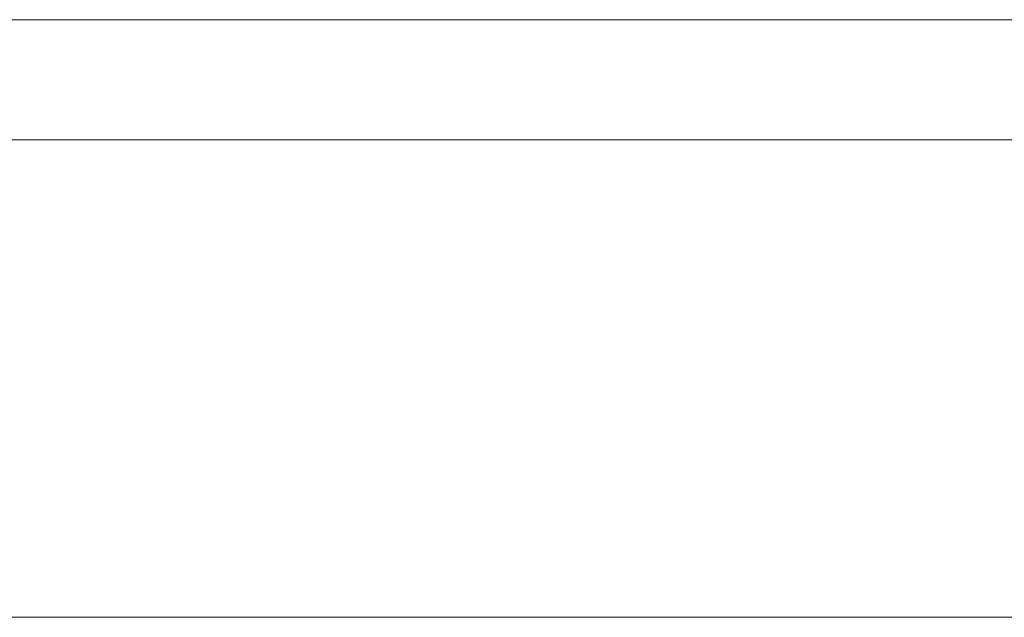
# Model space of a CAD drawing. Header units: inches. Extents: x -30 to 641, y 180 to 601.
# Tile 170 of 234: x 440.86 to 453.95, y 434.52 to 442.47. Entities that reach past the tile are written whole.
import ezdxf

# ---------------------------------------------------------------- set-up
doc = ezdxf.new("R2010")
doc.units = ezdxf.units.IN
doc.header["$MEASUREMENT"] = 0
doc.layers.add('1', color=7, linetype='Continuous')

# ---------------------------------------------------------------- blocks, each defined once
blk = doc.blocks.new('block 13')
at = {"layer": '1', "color": 8, "lineweight": 18, "true_color": 0x808080}
blk.add_lwpolyline([(-18.129, 434.524), (554.57, 434.524)], dxfattribs=at)
blk = doc.blocks.new('block 2075')
at = {"layer": '1', "color": 155, "lineweight": 18, "true_color": 0x4c7299}
blk.add_lwpolyline([(518.34, 442.474), (409.453, 442.474)], dxfattribs=at)
blk = doc.blocks.new('block 2309')
at = {"layer": '1', "color": 155, "lineweight": 18, "true_color": 0x4c7299}
blk.add_lwpolyline([(518.34, 440.874), (409.453, 440.874)], dxfattribs=at)
blk = doc.blocks.new('block 2488')
at = {"layer": '1', "color": 18, "lineweight": 13, "true_color": 0x4c0000}
blk.add_lwpolyline([(518.34, 442.474), (409.453, 442.474)], dxfattribs=at)
blk = doc.blocks.new('block 2510')
at = {"layer": '1', "color": 252, "lineweight": 13, "true_color": 0x848484}
blk.add_lwpolyline([(451.656, 442.474), (448.595, 442.474)], dxfattribs=at)
blk = doc.blocks.new('block 2519')
at = {"layer": '1', "color": 18, "lineweight": 13, "true_color": 0x4c0000}
blk.add_lwpolyline([(518.34, 442.474), (409.453, 442.474)], dxfattribs=at)
blk = doc.blocks.new('block 2564')
at = {"layer": '1', "color": 18, "lineweight": 13, "true_color": 0x4c0000}
blk.add_lwpolyline([(398.115, 442.474), (529.679, 442.474)], dxfattribs=at)
blk = doc.blocks.new('block 2604')
at = {"layer": '1', "color": 252, "lineweight": 13, "true_color": 0x848484}
blk.add_lwpolyline([(451.656, 442.474), (448.595, 442.474)], dxfattribs=at)
blk = doc.blocks.new('block 2605')
at = {"layer": '1', "color": 252, "lineweight": 13, "true_color": 0x848484}
blk.add_lwpolyline([(445.596, 442.474), (445.996, 442.474)], dxfattribs=at)
blk = doc.blocks.new('block 2615')
at = {"layer": '1', "color": 18, "lineweight": 13, "true_color": 0x4c0000}
blk.add_lwpolyline([(398.115, 442.474), (529.679, 442.474)], dxfattribs=at)
blk = doc.blocks.new('block 2759')
at = {"layer": '1', "color": 252, "lineweight": 13, "true_color": 0x848484}
blk.add_lwpolyline([(451.656, 442.474), (448.595, 442.474)], dxfattribs=at)
blk = doc.blocks.new('block 2760')
at = {"layer": '1', "color": 252, "lineweight": 13, "true_color": 0x848484}
blk.add_lwpolyline([(445.596, 442.474), (445.996, 442.474)], dxfattribs=at)
blk = doc.blocks.new('block 2761')
at = {"layer": '1', "color": 252, "lineweight": 13, "true_color": 0x848484}
blk.add_lwpolyline([(451.656, 442.474), (448.595, 442.474)], dxfattribs=at)
blk = doc.blocks.new('block 7551')
at = {"layer": '1', "color": 18, "lineweight": 13, "true_color": 0x4c0000}
for points in [[(292.04, 442.474), (329.444, 442.474), (366.849, 442.474), (385.551, 442.474), (390.227, 442.474), (392.565, 442.474), (393.78, 442.474), (397.75, 442.474), (398.763, 442.474), (401.101, 442.474), (475.91, 442.474), (513.314, 442.474), (522.666, 442.474), (527.341, 442.474)], [(523.263, 442.474), (522.332, 442.474), (520.136, 442.474), (517.062, 442.474), (498.359, 442.474), (423.55, 442.474), (414.199, 442.474), (409.523, 442.474), (408.687, 442.474), (406.394, 442.474), (403.321, 442.474), (398.645, 442.474), (389.294, 442.474), (351.889, 442.474), (314.485, 442.474), (295.782, 442.474)]]:
    blk.add_lwpolyline(points, dxfattribs=at)
blk = doc.blocks.new('block 7667')
at = {"layer": '1', "color": 18, "lineweight": 13, "true_color": 0x4c0000}
blk.add_open_spline([(441.539, 442.474), (441.544, 442.474), (441.549, 442.474), (441.549, 442.474), (441.549, 442.474), (441.558, 442.474), (441.558, 442.474), (441.558, 442.474), (441.568, 442.474), (441.568, 442.474), (441.568, 442.474), (441.581, 442.474), (441.581, 442.474), (441.581, 442.474), (441.596, 442.474), (441.596, 442.474), (441.596, 442.474), (441.613, 442.474), (441.613, 442.474), (441.613, 442.474), (441.631, 442.474), (441.631, 442.474), (441.631, 442.474), (441.651, 442.474), (441.651, 442.474), (441.651, 442.474), (441.671, 442.474), (441.671, 442.474), (441.671, 442.474), (441.692, 442.474), (441.692, 442.474), (441.692, 442.474), (441.715, 442.474), (441.715, 442.474), (441.715, 442.474), (441.739, 442.474), (441.739, 442.474), (441.739, 442.474), (441.789, 442.474), (441.789, 442.474), (441.789, 442.474), (441.839, 442.474), (441.839, 442.474), (441.839, 442.474), (441.863, 442.474), (441.863, 442.474), (441.863, 442.474), (441.886, 442.474), (441.886, 442.474), (441.886, 442.474), (441.907, 442.474), (441.907, 442.474), (441.907, 442.474), (441.927, 442.474), (441.927, 442.474), (441.927, 442.474), (441.947, 442.474), (441.947, 442.474), (441.947, 442.474), (441.965, 442.474), (441.965, 442.474), (441.965, 442.474), (441.982, 442.474), (441.982, 442.474), (441.982, 442.474), (441.997, 442.474), (441.997, 442.474), (441.997, 442.474), (442.01, 442.474), (442.01, 442.474), (442.01, 442.474), (442.02, 442.474), (442.02, 442.474), (442.02, 442.474), (442.029, 442.474), (442.029, 442.474), (442.029, 442.474), (442.035, 442.474), (442.035, 442.474), (442.035, 442.474), (442.029, 442.474), (442.029, 442.474), (442.029, 442.474), (442.02, 442.474), (442.02, 442.474), (442.02, 442.474), (442.01, 442.474), (442.01, 442.474), (442.01, 442.474), (441.997, 442.474), (441.997, 442.474), (441.997, 442.474), (441.982, 442.474), (441.982, 442.474), (441.982, 442.474), (441.965, 442.474), (441.965, 442.474), (441.965, 442.474), (441.947, 442.474), (441.947, 442.474), (441.947, 442.474), (441.927, 442.474), (441.927, 442.474), (441.927, 442.474), (441.907, 442.474), (441.907, 442.474), (441.907, 442.474), (441.886, 442.474), (441.886, 442.474), (441.886, 442.474), (441.863, 442.474), (441.863, 442.474), (441.863, 442.474), (441.839, 442.474), (441.839, 442.474), (441.839, 442.474), (441.789, 442.474), (441.789, 442.474), (441.789, 442.474), (441.739, 442.474), (441.739, 442.474), (441.739, 442.474), (441.715, 442.474), (441.715, 442.474), (441.715, 442.474), (441.692, 442.474), (441.692, 442.474), (441.692, 442.474), (441.671, 442.474), (441.671, 442.474), (441.671, 442.474), (441.651, 442.474), (441.651, 442.474), (441.651, 442.474), (441.631, 442.474), (441.631, 442.474), (441.631, 442.474), (441.613, 442.474), (441.613, 442.474), (441.613, 442.474), (441.596, 442.474), (441.596, 442.474), (441.596, 442.474), (441.581, 442.474), (441.581, 442.474), (441.581, 442.474), (441.568, 442.474), (441.568, 442.474), (441.568, 442.474), (441.558, 442.474), (441.558, 442.474), (441.558, 442.474), (441.549, 442.474), (441.549, 442.474), (441.549, 442.474), (441.544, 442.474), (441.544, 442.474)], degree=3, knots=[0, 0, 0, 0, 1, 1, 1, 2, 2, 2, 3, 3, 3, 4, 4, 4, 5, 5, 5, 6, 6, 6, 7, 7, 7, 8, 8, 8, 9, 9, 9, 10, 10, 10, 11, 11, 11, 12, 12, 12, 13, 13, 13, 14, 14, 14, 15, 15, 15, 16, 16, 16, 17, 17, 17, 18, 18, 18, 19, 19, 19, 20, 20, 20, 21, 21, 21, 22, 22, 22, 23, 23, 23, 24, 24, 24, 25, 25, 25, 26, 26, 26, 27, 27, 27, 28, 28, 28, 29, 29, 29, 30, 30, 30, 31, 31, 31, 32, 32, 32, 33, 33, 33, 34, 34, 34, 35, 35, 35, 36, 36, 36, 37, 37, 37, 38, 38, 38, 39, 39, 39, 40, 40, 40, 41, 41, 41, 42, 42, 42, 43, 43, 43, 44, 44, 44, 45, 45, 45, 46, 46, 46, 47, 47, 47, 48, 48, 48, 49, 49, 49, 50, 50, 50, 51, 51, 51, 52, 52, 52, 52], dxfattribs=at)
blk = doc.blocks.new('block 7810')
at = {"layer": '1', "color": 252, "lineweight": 13, "true_color": 0x848484}
blk.add_open_spline([(444.406, 442.474), (444.41, 442.474), (444.416, 442.474), (444.416, 442.474), (444.416, 442.474), (444.424, 442.474), (444.424, 442.474), (444.424, 442.474), (444.435, 442.474), (444.435, 442.474), (444.435, 442.474), (444.448, 442.474), (444.448, 442.474), (444.448, 442.474), (444.463, 442.474), (444.463, 442.474), (444.463, 442.474), (444.48, 442.474), (444.48, 442.474), (444.48, 442.474), (444.498, 442.474), (444.498, 442.474), (444.498, 442.474), (444.517, 442.474), (444.517, 442.474), (444.517, 442.474), (444.538, 442.474), (444.538, 442.474), (444.538, 442.474), (444.559, 442.474), (444.559, 442.474), (444.559, 442.474), (444.582, 442.474), (444.582, 442.474), (444.582, 442.474), (444.606, 442.474), (444.606, 442.474), (444.606, 442.474), (444.656, 442.474), (444.656, 442.474), (444.656, 442.474), (444.706, 442.474), (444.706, 442.474), (444.706, 442.474), (444.729, 442.474), (444.729, 442.474), (444.729, 442.474), (444.752, 442.474), (444.752, 442.474), (444.752, 442.474), (444.774, 442.474), (444.774, 442.474), (444.774, 442.474), (444.794, 442.474), (444.794, 442.474), (444.794, 442.474), (444.814, 442.474), (444.814, 442.474), (444.814, 442.474), (444.832, 442.474), (444.832, 442.474), (444.832, 442.474), (444.849, 442.474), (444.849, 442.474), (444.849, 442.474), (444.863, 442.474), (444.863, 442.474), (444.863, 442.474), (444.876, 442.474), (444.876, 442.474), (444.876, 442.474), (444.887, 442.474), (444.887, 442.474), (444.887, 442.474), (444.895, 442.474), (444.895, 442.474), (444.895, 442.474), (444.901, 442.474), (444.901, 442.474), (444.901, 442.474), (444.895, 442.474), (444.895, 442.474), (444.895, 442.474), (444.887, 442.474), (444.887, 442.474), (444.887, 442.474), (444.876, 442.474), (444.876, 442.474), (444.876, 442.474), (444.863, 442.474), (444.863, 442.474), (444.863, 442.474), (444.849, 442.474), (444.849, 442.474), (444.849, 442.474), (444.832, 442.474), (444.832, 442.474), (444.832, 442.474), (444.814, 442.474), (444.814, 442.474), (444.814, 442.474), (444.794, 442.474), (444.794, 442.474), (444.794, 442.474), (444.774, 442.474), (444.774, 442.474), (444.774, 442.474), (444.752, 442.474), (444.752, 442.474), (444.752, 442.474), (444.729, 442.474), (444.729, 442.474), (444.729, 442.474), (444.706, 442.474), (444.706, 442.474), (444.706, 442.474), (444.656, 442.474), (444.656, 442.474), (444.656, 442.474), (444.606, 442.474), (444.606, 442.474), (444.606, 442.474), (444.582, 442.474), (444.582, 442.474), (444.582, 442.474), (444.559, 442.474), (444.559, 442.474), (444.559, 442.474), (444.538, 442.474), (444.538, 442.474), (444.538, 442.474), (444.517, 442.474), (444.517, 442.474), (444.517, 442.474), (444.498, 442.474), (444.498, 442.474), (444.498, 442.474), (444.48, 442.474), (444.48, 442.474), (444.48, 442.474), (444.463, 442.474), (444.463, 442.474), (444.463, 442.474), (444.448, 442.474), (444.448, 442.474), (444.448, 442.474), (444.435, 442.474), (444.435, 442.474), (444.435, 442.474), (444.424, 442.474), (444.424, 442.474), (444.424, 442.474), (444.416, 442.474), (444.416, 442.474), (444.416, 442.474), (444.41, 442.474), (444.41, 442.474)], degree=3, knots=[0, 0, 0, 0, 1, 1, 1, 2, 2, 2, 3, 3, 3, 4, 4, 4, 5, 5, 5, 6, 6, 6, 7, 7, 7, 8, 8, 8, 9, 9, 9, 10, 10, 10, 11, 11, 11, 12, 12, 12, 13, 13, 13, 14, 14, 14, 15, 15, 15, 16, 16, 16, 17, 17, 17, 18, 18, 18, 19, 19, 19, 20, 20, 20, 21, 21, 21, 22, 22, 22, 23, 23, 23, 24, 24, 24, 25, 25, 25, 26, 26, 26, 27, 27, 27, 28, 28, 28, 29, 29, 29, 30, 30, 30, 31, 31, 31, 32, 32, 32, 33, 33, 33, 34, 34, 34, 35, 35, 35, 36, 36, 36, 37, 37, 37, 38, 38, 38, 39, 39, 39, 40, 40, 40, 41, 41, 41, 42, 42, 42, 43, 43, 43, 44, 44, 44, 45, 45, 45, 46, 46, 46, 47, 47, 47, 48, 48, 48, 49, 49, 49, 50, 50, 50, 51, 51, 51, 52, 52, 52, 52], dxfattribs=at)
blk = doc.blocks.new('block 7811')
at = {"layer": '1', "color": 252, "lineweight": 13, "true_color": 0x848484}
blk.add_open_spline([(453.206, 442.474), (453.21, 442.474), (453.216, 442.474), (453.216, 442.474), (453.216, 442.474), (453.224, 442.474), (453.224, 442.474), (453.224, 442.474), (453.235, 442.474), (453.235, 442.474), (453.235, 442.474), (453.248, 442.474), (453.248, 442.474), (453.248, 442.474), (453.263, 442.474), (453.263, 442.474), (453.263, 442.474), (453.28, 442.474), (453.28, 442.474), (453.28, 442.474), (453.298, 442.474), (453.298, 442.474), (453.298, 442.474), (453.317, 442.474), (453.317, 442.474), (453.317, 442.474), (453.338, 442.474), (453.338, 442.474), (453.338, 442.474), (453.359, 442.474), (453.359, 442.474), (453.359, 442.474), (453.382, 442.474), (453.382, 442.474), (453.382, 442.474), (453.406, 442.474), (453.406, 442.474), (453.406, 442.474), (453.456, 442.474), (453.456, 442.474), (453.456, 442.474), (453.506, 442.474), (453.506, 442.474), (453.506, 442.474), (453.529, 442.474), (453.529, 442.474), (453.529, 442.474), (453.552, 442.474), (453.552, 442.474), (453.552, 442.474), (453.574, 442.474), (453.574, 442.474), (453.574, 442.474), (453.594, 442.474), (453.594, 442.474), (453.594, 442.474), (453.614, 442.474), (453.614, 442.474), (453.614, 442.474), (453.632, 442.474), (453.632, 442.474), (453.632, 442.474), (453.649, 442.474), (453.649, 442.474), (453.649, 442.474), (453.663, 442.474), (453.663, 442.474), (453.663, 442.474), (453.676, 442.474), (453.676, 442.474), (453.676, 442.474), (453.687, 442.474), (453.687, 442.474), (453.687, 442.474), (453.695, 442.474), (453.695, 442.474), (453.695, 442.474), (453.701, 442.474), (453.701, 442.474), (453.701, 442.474), (453.695, 442.474), (453.695, 442.474), (453.695, 442.474), (453.687, 442.474), (453.687, 442.474), (453.687, 442.474), (453.676, 442.474), (453.676, 442.474), (453.676, 442.474), (453.663, 442.474), (453.663, 442.474), (453.663, 442.474), (453.649, 442.474), (453.649, 442.474), (453.649, 442.474), (453.632, 442.474), (453.632, 442.474), (453.632, 442.474), (453.614, 442.474), (453.614, 442.474), (453.614, 442.474), (453.594, 442.474), (453.594, 442.474), (453.594, 442.474), (453.574, 442.474), (453.574, 442.474), (453.574, 442.474), (453.552, 442.474), (453.552, 442.474), (453.552, 442.474), (453.529, 442.474), (453.529, 442.474), (453.529, 442.474), (453.506, 442.474), (453.506, 442.474), (453.506, 442.474), (453.456, 442.474), (453.456, 442.474), (453.456, 442.474), (453.406, 442.474), (453.406, 442.474), (453.406, 442.474), (453.382, 442.474), (453.382, 442.474), (453.382, 442.474), (453.359, 442.474), (453.359, 442.474), (453.359, 442.474), (453.338, 442.474), (453.338, 442.474), (453.338, 442.474), (453.317, 442.474), (453.317, 442.474), (453.317, 442.474), (453.298, 442.474), (453.298, 442.474), (453.298, 442.474), (453.28, 442.474), (453.28, 442.474), (453.28, 442.474), (453.263, 442.474), (453.263, 442.474), (453.263, 442.474), (453.248, 442.474), (453.248, 442.474), (453.248, 442.474), (453.235, 442.474), (453.235, 442.474), (453.235, 442.474), (453.224, 442.474), (453.224, 442.474), (453.224, 442.474), (453.216, 442.474), (453.216, 442.474), (453.216, 442.474), (453.21, 442.474), (453.21, 442.474)], degree=3, knots=[0, 0, 0, 0, 1, 1, 1, 2, 2, 2, 3, 3, 3, 4, 4, 4, 5, 5, 5, 6, 6, 6, 7, 7, 7, 8, 8, 8, 9, 9, 9, 10, 10, 10, 11, 11, 11, 12, 12, 12, 13, 13, 13, 14, 14, 14, 15, 15, 15, 16, 16, 16, 17, 17, 17, 18, 18, 18, 19, 19, 19, 20, 20, 20, 21, 21, 21, 22, 22, 22, 23, 23, 23, 24, 24, 24, 25, 25, 25, 26, 26, 26, 27, 27, 27, 28, 28, 28, 29, 29, 29, 30, 30, 30, 31, 31, 31, 32, 32, 32, 33, 33, 33, 34, 34, 34, 35, 35, 35, 36, 36, 36, 37, 37, 37, 38, 38, 38, 39, 39, 39, 40, 40, 40, 41, 41, 41, 42, 42, 42, 43, 43, 43, 44, 44, 44, 45, 45, 45, 46, 46, 46, 47, 47, 47, 48, 48, 48, 49, 49, 49, 50, 50, 50, 51, 51, 51, 52, 52, 52, 52], dxfattribs=at)
blk = doc.blocks.new('block 7812')
at = {"layer": '1', "color": 252, "lineweight": 13, "true_color": 0x848484}
blk.add_open_spline([(451.956, 442.474), (451.779, 442.474), (451.602, 442.474), (451.426, 442.474), (451.39, 442.474), (451.354, 442.474), (451.318, 442.474), (450.411, 442.474), (449.503, 442.474), (448.595, 442.474), (448.499, 442.474), (448.402, 442.474), (448.306, 442.474), (448.402, 442.474), (448.499, 442.474), (448.595, 442.474), (449.503, 442.474), (450.411, 442.474), (451.318, 442.474), (451.354, 442.474), (451.39, 442.474), (451.426, 442.474), (451.602, 442.474), (451.779, 442.474), (451.956, 442.474), (451.756, 442.474), (451.556, 442.474), (451.356, 442.474), (451.556, 442.474), (451.756, 442.474), (451.956, 442.474)], degree=3, knots=[0, 0, 0, 0, 1, 1, 1, 2, 2, 2, 3, 3, 3, 4, 4, 4, 5, 5, 5, 6, 6, 6, 7, 7, 7, 8, 8, 8, 9, 9, 9, 10, 10, 10, 10], dxfattribs=at)
blk = doc.blocks.new('block 7813')
at = {"layer": '1', "color": 252, "lineweight": 13, "true_color": 0x848484}
blk.add_open_spline([(451.956, 442.474), (451.779, 442.474), (451.602, 442.474), (451.426, 442.474), (451.39, 442.474), (451.354, 442.474), (451.318, 442.474), (450.411, 442.474), (449.503, 442.474), (448.595, 442.474), (448.499, 442.474), (448.402, 442.474), (448.306, 442.474), (448.402, 442.474), (448.499, 442.474), (448.595, 442.474), (449.503, 442.474), (450.411, 442.474), (451.318, 442.474), (451.354, 442.474), (451.39, 442.474), (451.426, 442.474), (451.602, 442.474), (451.779, 442.474), (451.956, 442.474), (451.756, 442.474), (451.556, 442.474), (451.356, 442.474), (451.556, 442.474), (451.756, 442.474), (451.956, 442.474)], degree=3, knots=[0, 0, 0, 0, 1, 1, 1, 2, 2, 2, 3, 3, 3, 4, 4, 4, 5, 5, 5, 6, 6, 6, 7, 7, 7, 8, 8, 8, 9, 9, 9, 10, 10, 10, 10], dxfattribs=at)
blk = doc.blocks.new('block 7814')
at = {"layer": '1', "color": 252, "lineweight": 13, "true_color": 0x848484}
blk.add_open_spline([(447.516, 442.474), (447.613, 442.474), (447.709, 442.474), (447.806, 442.474), (447.709, 442.474), (447.613, 442.474), (447.516, 442.474), (447.275, 442.474), (447.034, 442.474), (446.793, 442.474), (446.757, 442.474), (446.722, 442.474), (446.686, 442.474), (446.509, 442.474), (446.333, 442.474), (446.156, 442.474), (446.356, 442.474), (446.556, 442.474), (446.756, 442.474), (446.556, 442.474), (446.356, 442.474), (446.156, 442.474), (446.333, 442.474), (446.509, 442.474), (446.686, 442.474), (446.722, 442.474), (446.757, 442.474), (446.793, 442.474), (447.034, 442.474), (447.275, 442.474), (447.516, 442.474)], degree=3, knots=[0, 0, 0, 0, 1, 1, 1, 2, 2, 2, 3, 3, 3, 4, 4, 4, 5, 5, 5, 6, 6, 6, 7, 7, 7, 8, 8, 8, 9, 9, 9, 10, 10, 10, 10], dxfattribs=at)
blk = doc.blocks.new('block 7815')
at = {"layer": '1', "color": 252, "lineweight": 13, "true_color": 0x848484}
blk.add_open_spline([(447.516, 442.474), (447.613, 442.474), (447.709, 442.474), (447.806, 442.474), (447.709, 442.474), (447.613, 442.474), (447.516, 442.474), (447.275, 442.474), (447.034, 442.474), (446.793, 442.474), (446.757, 442.474), (446.722, 442.474), (446.686, 442.474), (446.509, 442.474), (446.333, 442.474), (446.156, 442.474), (446.356, 442.474), (446.556, 442.474), (446.756, 442.474), (446.556, 442.474), (446.356, 442.474), (446.156, 442.474), (446.333, 442.474), (446.509, 442.474), (446.686, 442.474), (446.722, 442.474), (446.757, 442.474), (446.793, 442.474), (447.034, 442.474), (447.275, 442.474), (447.516, 442.474)], degree=3, knots=[0, 0, 0, 0, 1, 1, 1, 2, 2, 2, 3, 3, 3, 4, 4, 4, 5, 5, 5, 6, 6, 6, 7, 7, 7, 8, 8, 8, 9, 9, 9, 10, 10, 10, 10], dxfattribs=at)
blk = doc.blocks.new('block 8170')
at = {"layer": '1', "color": 18, "lineweight": 13, "true_color": 0x4c0000}
blk.add_open_spline([(441.539, 442.474), (441.544, 442.474), (441.549, 442.474), (441.549, 442.474), (441.549, 442.474), (441.558, 442.474), (441.558, 442.474), (441.558, 442.474), (441.568, 442.474), (441.568, 442.474), (441.568, 442.474), (441.581, 442.474), (441.581, 442.474), (441.581, 442.474), (441.596, 442.474), (441.596, 442.474), (441.596, 442.474), (441.613, 442.474), (441.613, 442.474), (441.613, 442.474), (441.631, 442.474), (441.631, 442.474), (441.631, 442.474), (441.651, 442.474), (441.651, 442.474), (441.651, 442.474), (441.671, 442.474), (441.671, 442.474), (441.671, 442.474), (441.692, 442.474), (441.692, 442.474), (441.692, 442.474), (441.715, 442.474), (441.715, 442.474), (441.715, 442.474), (441.739, 442.474), (441.739, 442.474), (441.739, 442.474), (441.789, 442.474), (441.789, 442.474), (441.789, 442.474), (441.839, 442.474), (441.839, 442.474), (441.839, 442.474), (441.863, 442.474), (441.863, 442.474), (441.863, 442.474), (441.886, 442.474), (441.886, 442.474), (441.886, 442.474), (441.907, 442.474), (441.907, 442.474), (441.907, 442.474), (441.927, 442.474), (441.927, 442.474), (441.927, 442.474), (441.947, 442.474), (441.947, 442.474), (441.947, 442.474), (441.965, 442.474), (441.965, 442.474), (441.965, 442.474), (441.982, 442.474), (441.982, 442.474), (441.982, 442.474), (441.997, 442.474), (441.997, 442.474), (441.997, 442.474), (442.01, 442.474), (442.01, 442.474), (442.01, 442.474), (442.02, 442.474), (442.02, 442.474), (442.02, 442.474), (442.029, 442.474), (442.029, 442.474), (442.029, 442.474), (442.035, 442.474), (442.035, 442.474), (442.035, 442.474), (442.029, 442.474), (442.029, 442.474), (442.029, 442.474), (442.02, 442.474), (442.02, 442.474), (442.02, 442.474), (442.01, 442.474), (442.01, 442.474), (442.01, 442.474), (441.997, 442.474), (441.997, 442.474), (441.997, 442.474), (441.982, 442.474), (441.982, 442.474), (441.982, 442.474), (441.965, 442.474), (441.965, 442.474), (441.965, 442.474), (441.947, 442.474), (441.947, 442.474), (441.947, 442.474), (441.927, 442.474), (441.927, 442.474), (441.927, 442.474), (441.907, 442.474), (441.907, 442.474), (441.907, 442.474), (441.886, 442.474), (441.886, 442.474), (441.886, 442.474), (441.863, 442.474), (441.863, 442.474), (441.863, 442.474), (441.839, 442.474), (441.839, 442.474), (441.839, 442.474), (441.789, 442.474), (441.789, 442.474), (441.789, 442.474), (441.739, 442.474), (441.739, 442.474), (441.739, 442.474), (441.715, 442.474), (441.715, 442.474), (441.715, 442.474), (441.692, 442.474), (441.692, 442.474), (441.692, 442.474), (441.671, 442.474), (441.671, 442.474), (441.671, 442.474), (441.651, 442.474), (441.651, 442.474), (441.651, 442.474), (441.631, 442.474), (441.631, 442.474), (441.631, 442.474), (441.613, 442.474), (441.613, 442.474), (441.613, 442.474), (441.596, 442.474), (441.596, 442.474), (441.596, 442.474), (441.581, 442.474), (441.581, 442.474), (441.581, 442.474), (441.568, 442.474), (441.568, 442.474), (441.568, 442.474), (441.558, 442.474), (441.558, 442.474), (441.558, 442.474), (441.549, 442.474), (441.549, 442.474), (441.549, 442.474), (441.544, 442.474), (441.544, 442.474)], degree=3, knots=[0, 0, 0, 0, 1, 1, 1, 2, 2, 2, 3, 3, 3, 4, 4, 4, 5, 5, 5, 6, 6, 6, 7, 7, 7, 8, 8, 8, 9, 9, 9, 10, 10, 10, 11, 11, 11, 12, 12, 12, 13, 13, 13, 14, 14, 14, 15, 15, 15, 16, 16, 16, 17, 17, 17, 18, 18, 18, 19, 19, 19, 20, 20, 20, 21, 21, 21, 22, 22, 22, 23, 23, 23, 24, 24, 24, 25, 25, 25, 26, 26, 26, 27, 27, 27, 28, 28, 28, 29, 29, 29, 30, 30, 30, 31, 31, 31, 32, 32, 32, 33, 33, 33, 34, 34, 34, 35, 35, 35, 36, 36, 36, 37, 37, 37, 38, 38, 38, 39, 39, 39, 40, 40, 40, 41, 41, 41, 42, 42, 42, 43, 43, 43, 44, 44, 44, 45, 45, 45, 46, 46, 46, 47, 47, 47, 48, 48, 48, 49, 49, 49, 50, 50, 50, 51, 51, 51, 52, 52, 52, 52], dxfattribs=at)
blk = doc.blocks.new('block 8213')
at = {"layer": '1', "color": 252, "lineweight": 13, "true_color": 0x848484}
blk.add_open_spline([(451.956, 442.474), (451.779, 442.474), (451.602, 442.474), (451.426, 442.474), (451.39, 442.474), (451.354, 442.474), (451.318, 442.474), (450.411, 442.474), (449.503, 442.474), (448.595, 442.474), (448.499, 442.474), (448.402, 442.474), (448.306, 442.474), (448.402, 442.474), (448.499, 442.474), (448.595, 442.474), (449.503, 442.474), (450.411, 442.474), (451.318, 442.474), (451.354, 442.474), (451.39, 442.474), (451.426, 442.474), (451.602, 442.474), (451.779, 442.474), (451.956, 442.474), (451.756, 442.474), (451.556, 442.474), (451.356, 442.474), (451.556, 442.474), (451.756, 442.474), (451.956, 442.474)], degree=3, knots=[0, 0, 0, 0, 1, 1, 1, 2, 2, 2, 3, 3, 3, 4, 4, 4, 5, 5, 5, 6, 6, 6, 7, 7, 7, 8, 8, 8, 9, 9, 9, 10, 10, 10, 10], dxfattribs=at)
blk = doc.blocks.new('block 8214')
at = {"layer": '1', "color": 252, "lineweight": 13, "true_color": 0x848484}
blk.add_open_spline([(451.956, 442.474), (451.779, 442.474), (451.602, 442.474), (451.426, 442.474), (451.39, 442.474), (451.354, 442.474), (451.318, 442.474), (450.411, 442.474), (449.503, 442.474), (448.595, 442.474), (448.499, 442.474), (448.402, 442.474), (448.306, 442.474), (448.402, 442.474), (448.499, 442.474), (448.595, 442.474), (449.503, 442.474), (450.411, 442.474), (451.318, 442.474), (451.354, 442.474), (451.39, 442.474), (451.426, 442.474), (451.602, 442.474), (451.779, 442.474), (451.956, 442.474), (451.756, 442.474), (451.556, 442.474), (451.356, 442.474), (451.556, 442.474), (451.756, 442.474), (451.956, 442.474)], degree=3, knots=[0, 0, 0, 0, 1, 1, 1, 2, 2, 2, 3, 3, 3, 4, 4, 4, 5, 5, 5, 6, 6, 6, 7, 7, 7, 8, 8, 8, 9, 9, 9, 10, 10, 10, 10], dxfattribs=at)
blk = doc.blocks.new('block 8215')
at = {"layer": '1', "color": 252, "lineweight": 13, "true_color": 0x848484}
blk.add_open_spline([(453.206, 442.474), (453.21, 442.474), (453.216, 442.474), (453.216, 442.474), (453.216, 442.474), (453.224, 442.474), (453.224, 442.474), (453.224, 442.474), (453.235, 442.474), (453.235, 442.474), (453.235, 442.474), (453.248, 442.474), (453.248, 442.474), (453.248, 442.474), (453.263, 442.474), (453.263, 442.474), (453.263, 442.474), (453.28, 442.474), (453.28, 442.474), (453.28, 442.474), (453.298, 442.474), (453.298, 442.474), (453.298, 442.474), (453.317, 442.474), (453.317, 442.474), (453.317, 442.474), (453.338, 442.474), (453.338, 442.474), (453.338, 442.474), (453.359, 442.474), (453.359, 442.474), (453.359, 442.474), (453.382, 442.474), (453.382, 442.474), (453.382, 442.474), (453.406, 442.474), (453.406, 442.474), (453.406, 442.474), (453.456, 442.474), (453.456, 442.474), (453.456, 442.474), (453.506, 442.474), (453.506, 442.474), (453.506, 442.474), (453.529, 442.474), (453.529, 442.474), (453.529, 442.474), (453.552, 442.474), (453.552, 442.474), (453.552, 442.474), (453.574, 442.474), (453.574, 442.474), (453.574, 442.474), (453.594, 442.474), (453.594, 442.474), (453.594, 442.474), (453.614, 442.474), (453.614, 442.474), (453.614, 442.474), (453.632, 442.474), (453.632, 442.474), (453.632, 442.474), (453.649, 442.474), (453.649, 442.474), (453.649, 442.474), (453.663, 442.474), (453.663, 442.474), (453.663, 442.474), (453.676, 442.474), (453.676, 442.474), (453.676, 442.474), (453.687, 442.474), (453.687, 442.474), (453.687, 442.474), (453.695, 442.474), (453.695, 442.474), (453.695, 442.474), (453.701, 442.474), (453.701, 442.474), (453.701, 442.474), (453.695, 442.474), (453.695, 442.474), (453.695, 442.474), (453.687, 442.474), (453.687, 442.474), (453.687, 442.474), (453.676, 442.474), (453.676, 442.474), (453.676, 442.474), (453.663, 442.474), (453.663, 442.474), (453.663, 442.474), (453.649, 442.474), (453.649, 442.474), (453.649, 442.474), (453.632, 442.474), (453.632, 442.474), (453.632, 442.474), (453.614, 442.474), (453.614, 442.474), (453.614, 442.474), (453.594, 442.474), (453.594, 442.474), (453.594, 442.474), (453.574, 442.474), (453.574, 442.474), (453.574, 442.474), (453.552, 442.474), (453.552, 442.474), (453.552, 442.474), (453.529, 442.474), (453.529, 442.474), (453.529, 442.474), (453.506, 442.474), (453.506, 442.474), (453.506, 442.474), (453.456, 442.474), (453.456, 442.474), (453.456, 442.474), (453.406, 442.474), (453.406, 442.474), (453.406, 442.474), (453.382, 442.474), (453.382, 442.474), (453.382, 442.474), (453.359, 442.474), (453.359, 442.474), (453.359, 442.474), (453.338, 442.474), (453.338, 442.474), (453.338, 442.474), (453.317, 442.474), (453.317, 442.474), (453.317, 442.474), (453.298, 442.474), (453.298, 442.474), (453.298, 442.474), (453.28, 442.474), (453.28, 442.474), (453.28, 442.474), (453.263, 442.474), (453.263, 442.474), (453.263, 442.474), (453.248, 442.474), (453.248, 442.474), (453.248, 442.474), (453.235, 442.474), (453.235, 442.474), (453.235, 442.474), (453.224, 442.474), (453.224, 442.474), (453.224, 442.474), (453.216, 442.474), (453.216, 442.474), (453.216, 442.474), (453.21, 442.474), (453.21, 442.474)], degree=3, knots=[0, 0, 0, 0, 1, 1, 1, 2, 2, 2, 3, 3, 3, 4, 4, 4, 5, 5, 5, 6, 6, 6, 7, 7, 7, 8, 8, 8, 9, 9, 9, 10, 10, 10, 11, 11, 11, 12, 12, 12, 13, 13, 13, 14, 14, 14, 15, 15, 15, 16, 16, 16, 17, 17, 17, 18, 18, 18, 19, 19, 19, 20, 20, 20, 21, 21, 21, 22, 22, 22, 23, 23, 23, 24, 24, 24, 25, 25, 25, 26, 26, 26, 27, 27, 27, 28, 28, 28, 29, 29, 29, 30, 30, 30, 31, 31, 31, 32, 32, 32, 33, 33, 33, 34, 34, 34, 35, 35, 35, 36, 36, 36, 37, 37, 37, 38, 38, 38, 39, 39, 39, 40, 40, 40, 41, 41, 41, 42, 42, 42, 43, 43, 43, 44, 44, 44, 45, 45, 45, 46, 46, 46, 47, 47, 47, 48, 48, 48, 49, 49, 49, 50, 50, 50, 51, 51, 51, 52, 52, 52, 52], dxfattribs=at)
blk = doc.blocks.new('block 8216')
at = {"layer": '1', "color": 252, "lineweight": 13, "true_color": 0x848484}
blk.add_open_spline([(447.516, 442.474), (447.613, 442.474), (447.709, 442.474), (447.806, 442.474), (447.709, 442.474), (447.613, 442.474), (447.516, 442.474), (447.275, 442.474), (447.034, 442.474), (446.793, 442.474), (446.757, 442.474), (446.722, 442.474), (446.686, 442.474), (446.509, 442.474), (446.333, 442.474), (446.156, 442.474), (446.356, 442.474), (446.556, 442.474), (446.756, 442.474), (446.556, 442.474), (446.356, 442.474), (446.156, 442.474), (446.333, 442.474), (446.509, 442.474), (446.686, 442.474), (446.722, 442.474), (446.757, 442.474), (446.793, 442.474), (447.034, 442.474), (447.275, 442.474), (447.516, 442.474)], degree=3, knots=[0, 0, 0, 0, 1, 1, 1, 2, 2, 2, 3, 3, 3, 4, 4, 4, 5, 5, 5, 6, 6, 6, 7, 7, 7, 8, 8, 8, 9, 9, 9, 10, 10, 10, 10], dxfattribs=at)
blk = doc.blocks.new('block 8217')
at = {"layer": '1', "color": 252, "lineweight": 13, "true_color": 0x848484}
blk.add_open_spline([(444.406, 442.474), (444.41, 442.474), (444.416, 442.474), (444.416, 442.474), (444.416, 442.474), (444.424, 442.474), (444.424, 442.474), (444.424, 442.474), (444.435, 442.474), (444.435, 442.474), (444.435, 442.474), (444.448, 442.474), (444.448, 442.474), (444.448, 442.474), (444.463, 442.474), (444.463, 442.474), (444.463, 442.474), (444.48, 442.474), (444.48, 442.474), (444.48, 442.474), (444.498, 442.474), (444.498, 442.474), (444.498, 442.474), (444.517, 442.474), (444.517, 442.474), (444.517, 442.474), (444.538, 442.474), (444.538, 442.474), (444.538, 442.474), (444.559, 442.474), (444.559, 442.474), (444.559, 442.474), (444.582, 442.474), (444.582, 442.474), (444.582, 442.474), (444.606, 442.474), (444.606, 442.474), (444.606, 442.474), (444.656, 442.474), (444.656, 442.474), (444.656, 442.474), (444.706, 442.474), (444.706, 442.474), (444.706, 442.474), (444.729, 442.474), (444.729, 442.474), (444.729, 442.474), (444.752, 442.474), (444.752, 442.474), (444.752, 442.474), (444.774, 442.474), (444.774, 442.474), (444.774, 442.474), (444.794, 442.474), (444.794, 442.474), (444.794, 442.474), (444.814, 442.474), (444.814, 442.474), (444.814, 442.474), (444.832, 442.474), (444.832, 442.474), (444.832, 442.474), (444.849, 442.474), (444.849, 442.474), (444.849, 442.474), (444.863, 442.474), (444.863, 442.474), (444.863, 442.474), (444.876, 442.474), (444.876, 442.474), (444.876, 442.474), (444.887, 442.474), (444.887, 442.474), (444.887, 442.474), (444.895, 442.474), (444.895, 442.474), (444.895, 442.474), (444.901, 442.474), (444.901, 442.474), (444.901, 442.474), (444.895, 442.474), (444.895, 442.474), (444.895, 442.474), (444.887, 442.474), (444.887, 442.474), (444.887, 442.474), (444.876, 442.474), (444.876, 442.474), (444.876, 442.474), (444.863, 442.474), (444.863, 442.474), (444.863, 442.474), (444.849, 442.474), (444.849, 442.474), (444.849, 442.474), (444.832, 442.474), (444.832, 442.474), (444.832, 442.474), (444.814, 442.474), (444.814, 442.474), (444.814, 442.474), (444.794, 442.474), (444.794, 442.474), (444.794, 442.474), (444.774, 442.474), (444.774, 442.474), (444.774, 442.474), (444.752, 442.474), (444.752, 442.474), (444.752, 442.474), (444.729, 442.474), (444.729, 442.474), (444.729, 442.474), (444.706, 442.474), (444.706, 442.474), (444.706, 442.474), (444.656, 442.474), (444.656, 442.474), (444.656, 442.474), (444.606, 442.474), (444.606, 442.474), (444.606, 442.474), (444.582, 442.474), (444.582, 442.474), (444.582, 442.474), (444.559, 442.474), (444.559, 442.474), (444.559, 442.474), (444.538, 442.474), (444.538, 442.474), (444.538, 442.474), (444.517, 442.474), (444.517, 442.474), (444.517, 442.474), (444.498, 442.474), (444.498, 442.474), (444.498, 442.474), (444.48, 442.474), (444.48, 442.474), (444.48, 442.474), (444.463, 442.474), (444.463, 442.474), (444.463, 442.474), (444.448, 442.474), (444.448, 442.474), (444.448, 442.474), (444.435, 442.474), (444.435, 442.474), (444.435, 442.474), (444.424, 442.474), (444.424, 442.474), (444.424, 442.474), (444.416, 442.474), (444.416, 442.474), (444.416, 442.474), (444.41, 442.474), (444.41, 442.474)], degree=3, knots=[0, 0, 0, 0, 1, 1, 1, 2, 2, 2, 3, 3, 3, 4, 4, 4, 5, 5, 5, 6, 6, 6, 7, 7, 7, 8, 8, 8, 9, 9, 9, 10, 10, 10, 11, 11, 11, 12, 12, 12, 13, 13, 13, 14, 14, 14, 15, 15, 15, 16, 16, 16, 17, 17, 17, 18, 18, 18, 19, 19, 19, 20, 20, 20, 21, 21, 21, 22, 22, 22, 23, 23, 23, 24, 24, 24, 25, 25, 25, 26, 26, 26, 27, 27, 27, 28, 28, 28, 29, 29, 29, 30, 30, 30, 31, 31, 31, 32, 32, 32, 33, 33, 33, 34, 34, 34, 35, 35, 35, 36, 36, 36, 37, 37, 37, 38, 38, 38, 39, 39, 39, 40, 40, 40, 41, 41, 41, 42, 42, 42, 43, 43, 43, 44, 44, 44, 45, 45, 45, 46, 46, 46, 47, 47, 47, 48, 48, 48, 49, 49, 49, 50, 50, 50, 51, 51, 51, 52, 52, 52, 52], dxfattribs=at)
blk = doc.blocks.new('block 8218')
at = {"layer": '1', "color": 252, "lineweight": 13, "true_color": 0x848484}
blk.add_open_spline([(447.516, 442.474), (447.613, 442.474), (447.709, 442.474), (447.806, 442.474), (447.709, 442.474), (447.613, 442.474), (447.516, 442.474), (447.275, 442.474), (447.034, 442.474), (446.793, 442.474), (446.757, 442.474), (446.722, 442.474), (446.686, 442.474), (446.509, 442.474), (446.333, 442.474), (446.156, 442.474), (446.356, 442.474), (446.556, 442.474), (446.756, 442.474), (446.556, 442.474), (446.356, 442.474), (446.156, 442.474), (446.333, 442.474), (446.509, 442.474), (446.686, 442.474), (446.722, 442.474), (446.757, 442.474), (446.793, 442.474), (447.034, 442.474), (447.275, 442.474), (447.516, 442.474)], degree=3, knots=[0, 0, 0, 0, 1, 1, 1, 2, 2, 2, 3, 3, 3, 4, 4, 4, 5, 5, 5, 6, 6, 6, 7, 7, 7, 8, 8, 8, 9, 9, 9, 10, 10, 10, 10], dxfattribs=at)

msp = doc.modelspace()

# ---------------------------------------------------------------- block references
at = {"layer": '1'}
for name in ['block 7551', 'block 2564', 'block 2615', 'block 2075', 'block 2488', 'block 2519', 'block 7667', 'block 8170', 'block 7810', 'block 8217', 'block 2605', 'block 2760', 'block 7814', 'block 7815', 'block 8216', 'block 8218', 'block 7812', 'block 7813', 'block 8213', 'block 8214', 'block 2510', 'block 2604', 'block 2759', 'block 2761', 'block 7811', 'block 8215', 'block 2309', 'block 13']:
    msp.add_blockref(name, (0, 0), dxfattribs=at)

doc.saveas('drawing.dxf')
